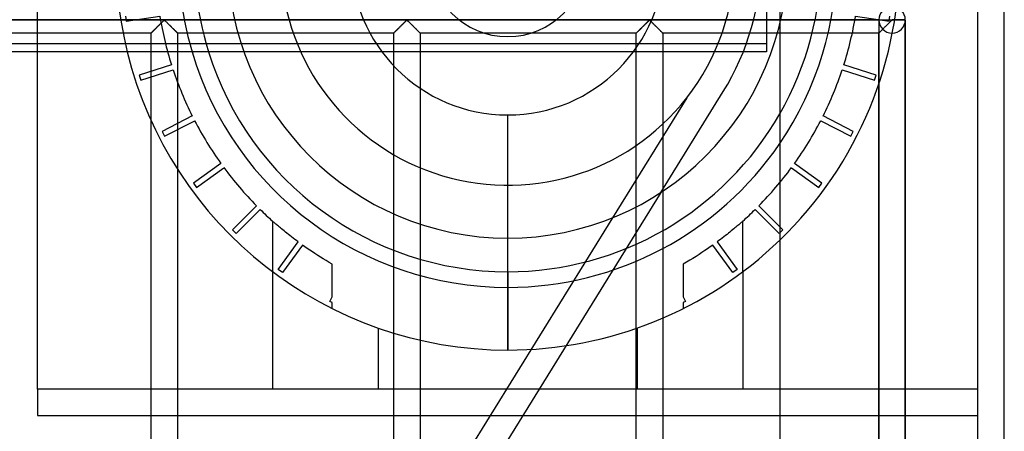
# Model space of a CAD drawing. Header units: millimetres. Extents: x -572 to 572, y -572 to 572.
# Tile 50 of 51: x 386 to 572, y 381 to 459. Entities that reach past the tile are written whole.
import ezdxf

# ---------------------------------------------------------------- set-up
doc = ezdxf.new("R2010")
doc.units = ezdxf.units.MM
doc.layers.add('MAIN-1', color=7, linetype='Continuous')
doc.layers.add('MAIN-2', color=7, linetype='Continuous')

msp = doc.modelspace()

# ---------------------------------------------------------------- linework, layer by layer
at = {"layer": 'MAIN-1'}
for p, q in [((572.5, -572.5), (572.5, 572.5)), ((530, 530), (530, -530)), ((527.5, 482.13), (527.5, 453.33)), ((527.5, 453.33), (-527.5, 453.33)), ((389.42, 389.42), (389.42, 453.33)), ((410.94, 389.42), (410.94, 440.27)), ((415.94, 431.08), (415.94, 389.42)), ((433.94, 411.68), (433.94, 389.42)), ((478.46, 411.68), (478.46, 408.71)), ((522.98, 411.68), (522.98, 389.42)), ((478.46, 408.71), (478.46, 396.84)), ((453.94, 401.01), (453.94, 389.42)), ((502.98, 401.01), (502.98, 389.42)), ((389.42, 389.42), (389.42, 384.42)), ((530, 389.42), (389.42, 389.42)), ((389.42, 384.42), (530, 384.42))]:
    msp.add_line(p, q, dxfattribs=at)
for radius, start, end in [(74.2, 193.8123, 270), (62.33, 196.5121, 270), (59.36, 197.3632, 270), (59.36, 270, 330.2572), (62.33, 270, 325.7832), (74.2, 270, 313.9961)]:
    msp.add_arc((478.46, 471.04), radius, start, end, dxfattribs=at)
at = {"layer": 'MAIN-2'}
for p, q in [((567.5, -567.5), (567.5, 567.5)), ((389.42, 453.33), (389.42, 528.92)), ((-551.25, 459.38), (551.25, 459.38)), ((548.75, 459.38), (-548.75, 459.38)), ((406.08, 460.08), (406.24, 459.1)), ((406.24, 459.1), (412.58, 460.1)), ((406.24, 459.1), (406.24, 459.1)), ((412.78, 458.71), (412.71, 458.65)), ((412.72, 458.65), (412.81, 458.74)), ((412.84, 458.78), (412.78, 458.71)), ((412.81, 458.74), (412.9, 458.83)), ((412.91, 458.84), (412.84, 458.78)), ((412.9, 458.83), (412.99, 458.92)), ((412.97, 458.9), (412.91, 458.84)), ((413.03, 458.96), (412.97, 458.9)), ((412.99, 458.92), (413.07, 459)), ((413.09, 459.02), (413.03, 458.96)), ((413.07, 459), (413.15, 459.08)), ((413.15, 459.08), (413.09, 459.02)), ((413.15, 459.08), (413.23, 459.16)), ((413.2, 459.13), (413.15, 459.08)), ((413.26, 459.18), (413.2, 459.13)), ((413.23, 459.16), (413.3, 459.22)), ((413.31, 459.23), (413.26, 459.18)), ((413.3, 459.22), (413.38, 459.29)), ((413.36, 459.27), (413.31, 459.23)), ((413.44, 459.3), (413.36, 459.27)), ((413.38, 459.29), (413.49, 459.29)), ((413.55, 459.24), (413.44, 459.3)), ((413.49, 459.29), (413.57, 459.22)), ((413.64, 459.16), (413.55, 459.24)), ((413.57, 459.22), (413.65, 459.16)), ((413.74, 459.06), (413.64, 459.16)), ((413.65, 459.16), (413.72, 459.08)), ((413.72, 459.08), (413.8, 459)), ((413.84, 458.96), (413.74, 459.06)), ((413.8, 459), (413.89, 458.92)), ((413.95, 458.86), (413.84, 458.96)), ((413.89, 458.92), (413.98, 458.83)), ((414.06, 458.75), (413.95, 458.86)), ((413.98, 458.83), (414.07, 458.74)), ((414.17, 458.63), (414.06, 458.75)), ((414.07, 458.74), (414.16, 458.65)), ((458.65, 458.65), (458.75, 458.74)), ((458.72, 458.71), (458.65, 458.65)), ((458.78, 458.78), (458.72, 458.71)), ((458.75, 458.74), (458.84, 458.83)), ((458.84, 458.84), (458.78, 458.78)), ((458.84, 458.83), (458.92, 458.92)), ((458.91, 458.9), (458.84, 458.84)), ((458.97, 458.96), (458.91, 458.9)), ((458.92, 458.92), (459.01, 459)), ((459.03, 459.02), (458.97, 458.96)), ((459.01, 459), (459.09, 459.08)), ((459.08, 459.08), (459.03, 459.02)), ((459.14, 459.13), (459.08, 459.08)), ((459.09, 459.08), (459.17, 459.16)), ((459.19, 459.18), (459.14, 459.13)), ((459.17, 459.16), (459.24, 459.22)), ((459.25, 459.23), (459.19, 459.18)), ((459.24, 459.22), (459.32, 459.29)), ((459.3, 459.27), (459.25, 459.23)), ((459.38, 459.3), (459.3, 459.27)), ((459.32, 459.29), (459.43, 459.29)), ((459.49, 459.24), (459.38, 459.3)), ((459.43, 459.29), (459.51, 459.22)), ((459.58, 459.16), (459.49, 459.24)), ((459.51, 459.22), (459.58, 459.16)), ((459.58, 459.16), (459.66, 459.08)), ((459.68, 459.06), (459.58, 459.16)), ((459.66, 459.08), (459.74, 459)), ((459.78, 458.96), (459.68, 459.06)), ((459.74, 459), (459.83, 458.92)), ((459.89, 458.86), (459.78, 458.96)), ((459.83, 458.92), (459.91, 458.83)), ((460, 458.75), (459.89, 458.86)), ((459.91, 458.83), (460, 458.74)), ((460.11, 458.63), (460, 458.75)), ((460, 458.74), (460.1, 458.65)), ((504.59, 458.65), (504.68, 458.74)), ((504.65, 458.71), (504.59, 458.65)), ((504.72, 458.78), (504.65, 458.71)), ((504.68, 458.74), (504.77, 458.83)), ((504.78, 458.84), (504.72, 458.78)), ((504.77, 458.83), (504.86, 458.92)), ((504.84, 458.9), (504.78, 458.84)), ((504.91, 458.96), (504.84, 458.9)), ((504.86, 458.92), (504.95, 459)), ((504.96, 459.02), (504.91, 458.96)), ((504.95, 459), (505.03, 459.08)), ((505.02, 459.08), (504.96, 459.02)), ((505.08, 459.13), (505.02, 459.08)), ((505.03, 459.08), (505.1, 459.16)), ((505.13, 459.18), (505.08, 459.13)), ((505.1, 459.16), (505.18, 459.22)), ((505.18, 459.23), (505.13, 459.18)), ((505.18, 459.22), (505.26, 459.29)), ((505.24, 459.27), (505.18, 459.23)), ((505.31, 459.3), (505.24, 459.27)), ((505.26, 459.29), (505.37, 459.29)), ((505.43, 459.24), (505.31, 459.3)), ((505.37, 459.29), (505.45, 459.22)), ((505.52, 459.16), (505.43, 459.24)), ((505.45, 459.22), (505.52, 459.16)), ((505.52, 459.16), (505.6, 459.08)), ((505.62, 459.06), (505.52, 459.16)), ((505.6, 459.08), (505.68, 459)), ((505.72, 458.96), (505.62, 459.06)), ((505.68, 459), (505.76, 458.92)), ((505.82, 458.86), (505.72, 458.96)), ((505.76, 458.92), (505.85, 458.83)), ((505.94, 458.75), (505.82, 458.86)), ((505.85, 458.83), (505.94, 458.74)), ((506.05, 458.63), (505.94, 458.75)), ((505.94, 458.74), (506.03, 458.65)), ((544.34, 460.1), (550.68, 459.1)), ((548.75, 459.38), (548.75, 459.38)), ((548.75, 459.3), (548.75, 275.7)), ((548.75, 459.3), (548.75, 275.7)), ((550.59, 458.71), (550.52, 458.65)), ((550.66, 458.78), (550.59, 458.71)), ((550.72, 458.84), (550.66, 458.78)), ((550.68, 459.1), (550.84, 460.08)), ((550.68, 459.1), (550.68, 459.1)), ((550.78, 458.9), (550.72, 458.84)), ((550.84, 458.96), (550.78, 458.9)), ((550.9, 459.02), (550.84, 458.96)), ((550.96, 459.08), (550.9, 459.02)), ((551.02, 459.13), (550.96, 459.08)), ((551.07, 459.18), (551.02, 459.13)), ((551.12, 459.23), (551.07, 459.18)), ((551.18, 459.27), (551.12, 459.23)), ((551.25, 459.3), (551.18, 459.27)), ((551.25, 459.38), (551.25, 459.45)), ((551.25, 459.3), (551.25, 459.38)), ((553.75, 459.38), (551.25, 459.38)), ((553.75, 459.3), (551.25, 459.3)), ((553.75, 459.38), (553.75, 459.38)), ((553.75, 459.3), (553.75, 275.7)), ((553.75, 275.7), (553.75, 459.3)), ((553.75, 275.7), (553.75, 459.3)), ((410.94, 456.88), (370, 456.88)), ((410.94, 456.88), (410.96, 456.89)), ((410.94, 456.88), (410.94, 456.88)), ((410.94, 440.27), (410.94, 456.88)), ((410.95, 456.88), (410.94, 456.88)), ((410.94, 456.88), (410.94, 456.88)), ((410.96, 456.9), (410.95, 456.88)), ((410.96, 456.89), (410.98, 456.92)), ((410.97, 456.91), (410.96, 456.9)), ((411, 456.93), (410.97, 456.91)), ((410.98, 456.92), (411.01, 456.95)), ((411.02, 456.96), (411, 456.93)), ((411.01, 456.95), (411.05, 456.99)), ((411.05, 456.98), (411.02, 456.96)), ((411.05, 456.99), (411.1, 457.03)), ((411.08, 457.02), (411.05, 456.98)), ((411.12, 457.05), (411.08, 457.02)), ((411.1, 457.03), (411.15, 457.09)), ((411.16, 457.09), (411.12, 457.05)), ((411.15, 457.09), (411.21, 457.15)), ((411.2, 457.14), (411.16, 457.09)), ((411.25, 457.19), (411.2, 457.14)), ((411.21, 457.15), (411.28, 457.22)), ((411.3, 457.24), (411.25, 457.19)), ((411.28, 457.22), (411.35, 457.29)), ((411.35, 457.29), (411.3, 457.24)), ((411.35, 457.29), (411.43, 457.37)), ((411.41, 457.34), (411.35, 457.29)), ((411.46, 457.4), (411.41, 457.34)), ((411.43, 457.37), (411.51, 457.45)), ((411.52, 457.46), (411.46, 457.4)), ((411.51, 457.45), (411.6, 457.53)), ((411.58, 457.52), (411.52, 457.46)), ((411.64, 457.58), (411.58, 457.52)), ((411.6, 457.53), (411.68, 457.62)), ((411.7, 457.64), (411.64, 457.58)), ((411.68, 457.62), (411.77, 457.71)), ((411.77, 457.7), (411.7, 457.64)), ((411.77, 457.71), (411.86, 457.8)), ((411.83, 457.77), (411.77, 457.7)), ((411.9, 457.83), (411.83, 457.77)), ((411.86, 457.8), (411.95, 457.89)), ((411.96, 457.9), (411.9, 457.83)), ((411.95, 457.89), (412.05, 457.98)), ((412.03, 457.97), (411.96, 457.9)), ((412.1, 458.03), (412.03, 457.97)), ((412.05, 457.98), (412.14, 458.08)), ((412.17, 458.1), (412.1, 458.03)), ((412.14, 458.08), (412.24, 458.18)), ((412.24, 458.17), (412.17, 458.1)), ((412.24, 458.18), (412.34, 458.27)), ((412.31, 458.24), (412.24, 458.17)), ((412.37, 458.31), (412.31, 458.24)), ((412.34, 458.27), (412.43, 458.37)), ((412.44, 458.38), (412.37, 458.31)), ((412.43, 458.37), (412.53, 458.46)), ((412.51, 458.45), (412.44, 458.38)), ((412.58, 458.51), (412.51, 458.45)), ((412.53, 458.46), (412.62, 458.56)), ((412.65, 458.58), (412.58, 458.51)), ((412.62, 458.56), (412.72, 458.65)), ((412.71, 458.65), (412.65, 458.58)), ((414.16, 458.65), (414.25, 458.56)), ((414.29, 458.52), (414.17, 458.63)), ((414.25, 458.56), (414.35, 458.46)), ((414.41, 458.4), (414.29, 458.52)), ((414.35, 458.46), (414.44, 458.37)), ((414.53, 458.28), (414.41, 458.4)), ((414.44, 458.37), (414.54, 458.27)), ((414.65, 458.16), (414.53, 458.28)), ((414.54, 458.27), (414.63, 458.18)), ((414.63, 458.18), (414.73, 458.08)), ((414.77, 458.04), (414.65, 458.16)), ((414.73, 458.08), (414.83, 457.98)), ((414.89, 457.92), (414.77, 458.04)), ((414.83, 457.98), (414.92, 457.89)), ((415, 457.81), (414.89, 457.92)), ((414.92, 457.89), (415.02, 457.8)), ((415.12, 457.7), (415, 457.81)), ((415.02, 457.8), (415.11, 457.71)), ((415.11, 457.71), (415.19, 457.62)), ((415.22, 457.59), (415.12, 457.7)), ((415.19, 457.62), (415.28, 457.53)), ((415.33, 457.48), (415.22, 457.59)), ((415.28, 457.53), (415.36, 457.45)), ((415.43, 457.38), (415.33, 457.48)), ((415.36, 457.45), (415.44, 457.37)), ((415.53, 457.28), (415.43, 457.38)), ((415.44, 457.37), (415.52, 457.29)), ((415.52, 457.29), (415.6, 457.22)), ((415.62, 457.19), (415.53, 457.28)), ((415.6, 457.22), (415.66, 457.15)), ((415.7, 457.11), (415.62, 457.19)), ((415.66, 457.15), (415.72, 457.09)), ((415.77, 457.04), (415.7, 457.11)), ((415.72, 457.09), (415.78, 457.03)), ((415.83, 456.98), (415.77, 457.04)), ((415.78, 457.03), (415.83, 456.99)), ((415.83, 456.99), (415.87, 456.95)), ((415.87, 456.94), (415.83, 456.98)), ((415.87, 456.95), (415.9, 456.92)), ((415.91, 456.9), (415.87, 456.94)), ((415.9, 456.92), (415.92, 456.89)), ((415.93, 456.88), (415.91, 456.9)), ((415.92, 456.89), (415.93, 456.88)), ((415.93, 456.88), (415.94, 456.88)), ((415.94, 456.88), (415.93, 456.88)), ((415.94, 456.88), (415.94, 431.08)), ((456.88, 456.88), (415.94, 456.88)), ((456.88, 456.88), (456.89, 456.89)), ((456.88, 456.88), (456.88, 456.88)), ((456.88, 278.12), (456.88, 456.88)), ((456.89, 456.88), (456.88, 456.88)), ((456.88, 456.88), (456.88, 456.88)), ((456.89, 456.89), (456.92, 456.92)), ((456.9, 456.9), (456.89, 456.88)), ((456.91, 456.91), (456.9, 456.9)), ((456.93, 456.93), (456.91, 456.91)), ((456.92, 456.92), (456.95, 456.95)), ((456.96, 456.96), (456.93, 456.93)), ((456.95, 456.95), (456.99, 456.99)), ((456.99, 456.98), (456.96, 456.96)), ((456.99, 456.99), (457.03, 457.03)), ((457.02, 457.02), (456.99, 456.98)), ((457.06, 457.05), (457.02, 457.02)), ((457.03, 457.03), (457.09, 457.09)), ((457.1, 457.09), (457.06, 457.05)), ((457.09, 457.09), (457.15, 457.15)), ((457.14, 457.14), (457.1, 457.09)), ((457.19, 457.19), (457.14, 457.14)), ((457.15, 457.15), (457.22, 457.22)), ((457.24, 457.24), (457.19, 457.19)), ((457.22, 457.22), (457.29, 457.29)), ((457.29, 457.29), (457.24, 457.24)), ((457.29, 457.29), (457.37, 457.37)), ((457.34, 457.34), (457.29, 457.29)), ((457.4, 457.4), (457.34, 457.34)), ((457.37, 457.37), (457.45, 457.45)), ((457.46, 457.46), (457.4, 457.4)), ((457.45, 457.45), (457.53, 457.53)), ((457.52, 457.52), (457.46, 457.46)), ((457.58, 457.58), (457.52, 457.52)), ((457.53, 457.53), (457.62, 457.62)), ((457.64, 457.64), (457.58, 457.58)), ((457.62, 457.62), (457.71, 457.71)), ((457.7, 457.7), (457.64, 457.64)), ((457.77, 457.77), (457.7, 457.7)), ((457.71, 457.71), (457.8, 457.8)), ((457.83, 457.83), (457.77, 457.77)), ((457.8, 457.8), (457.89, 457.89)), ((457.9, 457.9), (457.83, 457.83)), ((457.89, 457.89), (457.99, 457.98)), ((457.97, 457.97), (457.9, 457.9)), ((458.04, 458.03), (457.97, 457.97)), ((457.99, 457.98), (458.08, 458.08)), ((458.1, 458.1), (458.04, 458.03)), ((458.08, 458.08), (458.18, 458.18)), ((458.17, 458.17), (458.1, 458.1)), ((458.24, 458.24), (458.17, 458.17)), ((458.18, 458.18), (458.27, 458.27)), ((458.31, 458.31), (458.24, 458.24)), ((458.27, 458.27), (458.37, 458.37)), ((458.38, 458.38), (458.31, 458.31)), ((458.37, 458.37), (458.47, 458.46)), ((458.45, 458.45), (458.38, 458.38)), ((458.52, 458.51), (458.45, 458.45)), ((458.47, 458.46), (458.56, 458.56)), ((458.58, 458.58), (458.52, 458.51)), ((458.56, 458.56), (458.65, 458.65)), ((458.65, 458.65), (458.58, 458.58)), ((460.1, 458.65), (460.19, 458.56)), ((460.23, 458.52), (460.11, 458.63)), ((460.19, 458.56), (460.28, 458.46)), ((460.35, 458.4), (460.23, 458.52)), ((460.28, 458.46), (460.38, 458.37)), ((460.47, 458.28), (460.35, 458.4)), ((460.38, 458.37), (460.48, 458.27)), ((460.59, 458.16), (460.47, 458.28)), ((460.48, 458.27), (460.57, 458.18)), ((460.57, 458.18), (460.67, 458.08)), ((460.71, 458.04), (460.59, 458.16)), ((460.67, 458.08), (460.76, 457.98)), ((460.82, 457.92), (460.71, 458.04)), ((460.76, 457.98), (460.86, 457.89)), ((460.94, 457.81), (460.82, 457.92)), ((460.86, 457.89), (460.95, 457.8)), ((461.05, 457.7), (460.94, 457.81)), ((460.95, 457.8), (461.04, 457.71)), ((461.04, 457.71), (461.13, 457.62)), ((461.16, 457.59), (461.05, 457.7)), ((461.13, 457.62), (461.22, 457.53)), ((461.27, 457.48), (461.16, 457.59)), ((461.22, 457.53), (461.3, 457.45)), ((461.37, 457.38), (461.27, 457.48)), ((461.3, 457.45), (461.38, 457.37)), ((461.47, 457.28), (461.37, 457.38)), ((461.38, 457.37), (461.46, 457.29)), ((461.46, 457.29), (461.53, 457.22)), ((461.55, 457.19), (461.47, 457.28)), ((461.53, 457.22), (461.6, 457.15)), ((461.64, 457.11), (461.55, 457.19)), ((461.6, 457.15), (461.66, 457.09)), ((461.71, 457.04), (461.64, 457.11)), ((461.66, 457.09), (461.72, 457.03)), ((461.77, 456.98), (461.71, 457.04)), ((461.72, 457.03), (461.76, 456.99)), ((461.76, 456.99), (461.8, 456.95)), ((461.81, 456.94), (461.77, 456.98)), ((461.8, 456.95), (461.83, 456.92)), ((461.85, 456.9), (461.81, 456.94)), ((461.83, 456.92), (461.86, 456.89)), ((461.87, 456.88), (461.85, 456.9)), ((461.86, 456.89), (461.87, 456.88)), ((461.87, 456.88), (461.87, 278.12)), ((461.87, 456.88), (461.87, 456.88)), ((461.87, 456.88), (461.87, 456.88)), ((502.81, 456.88), (461.87, 456.88)), ((502.81, 456.88), (502.82, 456.88)), ((502.81, 278.12), (502.81, 456.88)), ((502.82, 456.88), (502.81, 456.88)), ((502.83, 456.9), (502.82, 456.88)), ((502.82, 456.88), (502.83, 456.89)), ((502.82, 456.88), (502.82, 456.88)), ((502.83, 456.89), (502.85, 456.92)), ((502.85, 456.91), (502.83, 456.9)), ((502.85, 456.92), (502.88, 456.95)), ((502.87, 456.93), (502.85, 456.91)), ((502.89, 456.96), (502.87, 456.93)), ((502.88, 456.95), (502.92, 456.99)), ((502.92, 456.98), (502.89, 456.96)), ((502.92, 456.99), (502.97, 457.03)), ((502.96, 457.02), (502.92, 456.98)), ((502.99, 457.05), (502.96, 457.02)), ((502.97, 457.03), (503.03, 457.09)), ((503.03, 457.09), (502.99, 457.05)), ((503.03, 457.09), (503.09, 457.15)), ((503.08, 457.14), (503.03, 457.09)), ((503.12, 457.19), (503.08, 457.14)), ((503.09, 457.15), (503.15, 457.22)), ((503.17, 457.24), (503.12, 457.19)), ((503.15, 457.22), (503.23, 457.29)), ((503.23, 457.29), (503.17, 457.24)), ((503.23, 457.29), (503.31, 457.37)), ((503.28, 457.34), (503.23, 457.29)), ((503.34, 457.4), (503.28, 457.34)), ((503.31, 457.37), (503.39, 457.45)), ((503.4, 457.46), (503.34, 457.4)), ((503.39, 457.45), (503.47, 457.53)), ((503.46, 457.52), (503.4, 457.46)), ((503.52, 457.58), (503.46, 457.52)), ((503.47, 457.53), (503.56, 457.62)), ((503.58, 457.64), (503.52, 457.58)), ((503.56, 457.62), (503.64, 457.71)), ((503.64, 457.7), (503.58, 457.64)), ((503.64, 457.71), (503.73, 457.8)), ((503.71, 457.77), (503.64, 457.7)), ((503.77, 457.83), (503.71, 457.77)), ((503.73, 457.8), (503.83, 457.89)), ((503.84, 457.9), (503.77, 457.83)), ((503.83, 457.89), (503.92, 457.98)), ((503.91, 457.97), (503.84, 457.9)), ((503.97, 458.03), (503.91, 457.97)), ((503.92, 457.98), (504.02, 458.08)), ((504.04, 458.1), (503.97, 458.03)), ((504.02, 458.08), (504.12, 458.18)), ((504.11, 458.17), (504.04, 458.1)), ((504.18, 458.24), (504.11, 458.17)), ((504.12, 458.18), (504.21, 458.27)), ((504.25, 458.31), (504.18, 458.24)), ((504.21, 458.27), (504.31, 458.37)), ((504.32, 458.38), (504.25, 458.31)), ((504.31, 458.37), (504.4, 458.46)), ((504.39, 458.45), (504.32, 458.38)), ((504.45, 458.51), (504.39, 458.45)), ((504.4, 458.46), (504.5, 458.56)), ((504.52, 458.58), (504.45, 458.51)), ((504.5, 458.56), (504.59, 458.65)), ((504.59, 458.65), (504.52, 458.58)), ((506.03, 458.65), (506.13, 458.56)), ((506.17, 458.52), (506.05, 458.63)), ((506.13, 458.56), (506.22, 458.46)), ((506.28, 458.4), (506.17, 458.52)), ((506.22, 458.46), (506.32, 458.37)), ((506.4, 458.28), (506.28, 458.4)), ((506.32, 458.37), (506.41, 458.27)), ((506.52, 458.16), (506.4, 458.28)), ((506.41, 458.27), (506.51, 458.18)), ((506.51, 458.18), (506.61, 458.08)), ((506.64, 458.04), (506.52, 458.16)), ((506.61, 458.08), (506.7, 457.98)), ((506.76, 457.92), (506.64, 458.04)), ((506.7, 457.98), (506.8, 457.89)), ((506.88, 457.81), (506.76, 457.92)), ((506.8, 457.89), (506.89, 457.8)), ((506.99, 457.7), (506.88, 457.81)), ((506.89, 457.8), (506.98, 457.71)), ((506.98, 457.71), (507.07, 457.62)), ((507.1, 457.59), (506.99, 457.7)), ((507.07, 457.62), (507.15, 457.53)), ((507.2, 457.48), (507.1, 457.59)), ((507.15, 457.53), (507.24, 457.45)), ((507.31, 457.38), (507.2, 457.48)), ((507.24, 457.45), (507.32, 457.37)), ((507.4, 457.28), (507.31, 457.38)), ((507.32, 457.37), (507.4, 457.29)), ((507.4, 457.29), (507.47, 457.22)), ((507.49, 457.19), (507.4, 457.28)), ((507.47, 457.22), (507.54, 457.15)), ((507.57, 457.11), (507.49, 457.19)), ((507.54, 457.15), (507.6, 457.09)), ((507.64, 457.04), (507.57, 457.11)), ((507.6, 457.09), (507.65, 457.03)), ((507.7, 456.98), (507.64, 457.04)), ((507.65, 457.03), (507.7, 456.99)), ((507.7, 456.99), (507.74, 456.95)), ((507.75, 456.94), (507.7, 456.98)), ((507.74, 456.95), (507.77, 456.92)), ((507.78, 456.9), (507.75, 456.94)), ((507.77, 456.92), (507.79, 456.89)), ((507.8, 456.88), (507.78, 456.9)), ((507.79, 456.89), (507.81, 456.88)), ((507.81, 456.88), (507.8, 456.88)), ((507.81, 456.88), (507.81, 278.12)), ((507.81, 456.88), (507.81, 456.88)), ((548.75, 456.88), (507.81, 456.88)), ((548.75, 456.88), (548.75, 456.88)), ((548.75, 456.88), (548.76, 456.88)), ((548.75, 278.12), (548.75, 456.88)), ((548.76, 456.88), (548.75, 456.88)), ((548.75, 456.88), (548.75, 456.88)), ((548.76, 456.88), (548.77, 456.9)), ((548.77, 456.9), (548.76, 456.88)), ((548.77, 456.9), (548.79, 456.91)), ((548.79, 456.91), (548.77, 456.9)), ((548.79, 456.91), (548.81, 456.93)), ((548.81, 456.93), (548.79, 456.91)), ((548.81, 456.93), (548.84, 456.96)), ((548.83, 456.96), (548.81, 456.93)), ((548.86, 456.98), (548.83, 456.96)), ((548.84, 456.96), (548.87, 456.99)), ((548.89, 457.02), (548.86, 456.98)), ((548.87, 456.99), (548.9, 457.02)), ((548.93, 457.05), (548.89, 457.02)), ((548.9, 457.02), (548.94, 457.06)), ((548.97, 457.09), (548.93, 457.05)), ((548.94, 457.06), (548.98, 457.11)), ((549.01, 457.14), (548.97, 457.09)), ((548.98, 457.11), (549.03, 457.15)), ((549.06, 457.19), (549.01, 457.14)), ((549.03, 457.15), (549.08, 457.2)), ((549.11, 457.24), (549.06, 457.19)), ((549.08, 457.2), (549.13, 457.25)), ((549.16, 457.29), (549.11, 457.24)), ((549.13, 457.25), (549.18, 457.31)), ((549.22, 457.34), (549.16, 457.29)), ((549.18, 457.31), (549.24, 457.36)), ((549.28, 457.4), (549.22, 457.34)), ((549.24, 457.36), (549.3, 457.42)), ((549.33, 457.46), (549.28, 457.4)), ((549.3, 457.42), (549.36, 457.48)), ((549.39, 457.52), (549.33, 457.46)), ((549.36, 457.48), (549.42, 457.54)), ((549.45, 457.58), (549.39, 457.52)), ((549.42, 457.54), (549.48, 457.61)), ((549.52, 457.64), (549.45, 457.58)), ((549.58, 457.7), (549.52, 457.64)), ((549.64, 457.77), (549.58, 457.7)), ((549.71, 457.83), (549.64, 457.77)), ((549.78, 457.9), (549.71, 457.83)), ((549.84, 457.97), (549.78, 457.9)), ((549.91, 458.03), (549.84, 457.97)), ((549.98, 458.1), (549.91, 458.03)), ((550.05, 458.17), (549.98, 458.1)), ((550.12, 458.24), (550.05, 458.17)), ((550.19, 458.31), (550.12, 458.24)), ((550.26, 458.38), (550.19, 458.31)), ((550.32, 458.45), (550.26, 458.38)), ((550.39, 458.51), (550.32, 458.45)), ((550.46, 458.58), (550.39, 458.51)), ((550.52, 458.65), (550.46, 458.58)), ((-527.5, 454.87), (527.5, 454.87)), ((414.8, 450.88), (408.69, 448.9)), ((409, 447.94), (415.1, 449.93)), ((414.8, 450.88), (414.8, 450.88)), ((415.1, 449.93), (415.1, 449.93)), ((541.82, 449.93), (547.92, 447.94)), ((541.82, 449.93), (541.82, 449.93)), ((548.23, 448.9), (542.12, 450.88)), ((542.12, 450.88), (542.12, 450.88)), ((408.69, 448.9), (409, 447.94)), ((408.69, 448.9), (408.69, 448.9)), ((409, 447.94), (409, 447.94)), ((547.92, 447.94), (548.23, 448.9)), ((547.92, 447.94), (547.92, 447.94)), ((548.23, 448.9), (548.23, 448.9)), ((507.45, 426.67), (519.28, 445.78)), ((519.28, 445.78), (519.28, 445.78)), ((512.38, 444.61), (498.33, 421.9)), ((512.38, 444.61), (512.38, 444.61)), ((418.73, 441.17), (413.01, 438.25)), ((413.47, 437.36), (419.19, 440.28)), ((418.73, 441.17), (418.73, 441.17)), ((419.19, 440.28), (419.19, 440.28)), ((478.46, 396.84), (478.46, 441.36)), ((537.73, 440.28), (543.45, 437.36)), ((537.73, 440.28), (537.73, 440.28)), ((543.91, 438.25), (538.19, 441.17)), ((538.19, 441.17), (538.19, 441.17)), ((413.01, 438.25), (413.47, 437.36)), ((413.01, 438.25), (413.01, 438.25)), ((543.45, 437.36), (543.91, 438.25)), ((543.91, 438.25), (543.91, 438.25)), ((413.47, 437.36), (413.47, 437.36)), ((543.45, 437.36), (543.45, 437.36)), ((424.14, 432.19), (418.95, 428.42)), ((419.53, 427.61), (424.73, 431.38)), ((424.14, 432.19), (424.14, 432.19)), ((424.73, 431.38), (424.73, 431.38)), ((532.19, 431.38), (537.39, 427.61)), ((532.19, 431.38), (532.19, 431.38)), ((537.97, 428.42), (532.78, 432.19)), ((532.78, 432.19), (532.78, 432.19)), ((418.95, 428.42), (419.53, 427.61)), ((418.95, 428.42), (418.95, 428.42)), ((419.53, 427.61), (419.53, 427.61)), ((537.39, 427.61), (537.97, 428.42)), ((537.39, 427.61), (537.39, 427.61)), ((537.97, 428.42), (537.97, 428.42)), ((507.45, 426.67), (430.24, 301.9)), ((507.45, 426.67), (507.45, 426.67)), ((430.89, 424.17), (426.35, 419.63)), ((427.05, 418.93), (431.59, 423.47)), ((430.89, 424.17), (430.89, 424.17)), ((431.59, 423.47), (431.59, 423.47)), ((525.33, 423.47), (529.87, 418.93)), ((525.33, 423.47), (525.33, 423.47)), ((530.57, 419.63), (526.03, 424.17)), ((526.03, 424.17), (526.03, 424.17)), ((498.33, 421.9), (236.66, -0.96)), ((498.33, 421.9), (498.33, 421.9)), ((426.35, 419.63), (427.05, 418.93)), ((426.35, 419.63), (426.35, 419.63)), ((433.95, 421.26), (433.94, 421.27)), ((433.94, 421.27), (433.94, 411.68)), ((433.94, 421.27), (433.94, 421.27)), ((433.97, 421.24), (433.95, 421.26)), ((434.01, 421.2), (433.97, 421.24)), ((434.06, 421.15), (434.01, 421.2)), ((434.13, 421.09), (434.06, 421.15)), ((434.22, 421.02), (434.13, 421.09)), ((434.32, 420.93), (434.22, 421.02)), ((434.44, 420.82), (434.32, 420.93)), ((434.57, 420.71), (434.44, 420.82)), ((434.72, 420.58), (434.57, 420.71)), ((434.88, 420.44), (434.72, 420.58)), ((435.05, 420.29), (434.88, 420.44)), ((435.24, 420.13), (435.05, 420.29)), ((435.45, 419.96), (435.24, 420.13)), ((435.66, 419.78), (435.45, 419.96)), ((435.89, 419.59), (435.66, 419.78)), ((436.13, 419.39), (435.89, 419.59)), ((521.03, 419.59), (520.79, 419.39)), ((521.26, 419.78), (521.03, 419.59)), ((521.47, 419.96), (521.26, 419.78)), ((521.68, 420.13), (521.47, 419.96)), ((521.87, 420.29), (521.68, 420.13)), ((522.04, 420.44), (521.87, 420.29)), ((522.2, 420.58), (522.04, 420.44)), ((522.35, 420.71), (522.2, 420.58)), ((522.48, 420.82), (522.35, 420.71)), ((522.6, 420.93), (522.48, 420.82)), ((522.7, 421.02), (522.6, 420.93)), ((522.79, 421.09), (522.7, 421.02)), ((522.86, 421.15), (522.79, 421.09)), ((522.91, 421.2), (522.86, 421.15)), ((522.95, 421.24), (522.91, 421.2)), ((522.97, 421.26), (522.95, 421.24)), ((522.98, 421.27), (522.97, 421.26)), ((522.98, 421.27), (522.98, 421.27)), ((522.98, 411.68), (522.98, 421.27)), ((529.87, 418.93), (530.57, 419.63)), ((530.57, 419.63), (530.57, 419.63)), ((427.05, 418.93), (427.05, 418.93)), ((436.39, 419.18), (436.13, 419.39)), ((436.66, 418.96), (436.39, 419.18)), ((436.93, 418.74), (436.66, 418.96)), ((437.22, 418.51), (436.93, 418.74)), ((437.52, 418.28), (437.22, 418.51)), ((437.83, 418.04), (437.52, 418.28)), ((438.15, 417.8), (437.83, 418.04)), ((438.47, 417.56), (438.15, 417.8)), ((518.77, 417.8), (518.45, 417.56)), ((519.09, 418.04), (518.77, 417.8)), ((519.4, 418.28), (519.09, 418.04)), ((519.7, 418.51), (519.4, 418.28)), ((519.99, 418.74), (519.7, 418.51)), ((520.26, 418.96), (519.99, 418.74)), ((520.53, 419.18), (520.26, 418.96)), ((520.79, 419.39), (520.53, 419.18)), ((529.87, 418.93), (529.87, 418.93)), ((435.03, 412.11), (438.8, 417.31)), ((439.61, 416.72), (435.84, 411.53)), ((438.8, 417.31), (438.47, 417.56)), ((438.8, 417.31), (438.8, 417.31)), ((440.05, 416.41), (439.61, 416.72)), ((439.61, 416.72), (439.61, 416.72)), ((440.51, 416.09), (440.05, 416.41)), ((440.98, 415.77), (440.51, 416.09)), ((516.32, 416.03), (515.79, 415.67)), ((516.82, 416.38), (516.32, 416.03)), ((517.31, 416.72), (516.82, 416.38)), ((521.08, 411.53), (517.31, 416.72)), ((517.31, 416.72), (517.31, 416.72)), ((518.45, 417.56), (518.12, 417.31)), ((518.12, 417.31), (521.89, 412.11)), ((518.12, 417.31), (518.12, 417.31)), ((441.47, 415.44), (440.98, 415.77)), ((441.97, 415.11), (441.47, 415.44)), ((442.49, 414.78), (441.97, 415.11)), ((443.01, 414.44), (442.49, 414.78)), ((443.55, 414.11), (443.01, 414.44)), ((444.1, 413.78), (443.55, 414.11)), ((513.53, 414.21), (512.93, 413.85)), ((514.12, 414.58), (513.53, 414.21)), ((514.69, 414.94), (514.12, 414.58)), ((515.25, 415.31), (514.69, 414.94)), ((515.79, 415.67), (515.25, 415.31)), ((435.84, 411.53), (435.03, 412.11)), ((435.03, 412.11), (435.03, 412.11)), ((444.66, 413.45), (444.1, 413.78)), ((445.22, 413.12), (444.66, 413.45)), ((445.22, 406.91), (445.22, 413.12)), ((512.32, 413.48), (511.7, 413.12)), ((511.7, 413.12), (511.7, 406.91)), ((512.93, 413.85), (512.32, 413.48)), ((521.89, 412.11), (521.08, 411.53)), ((521.89, 412.11), (521.89, 412.11)), ((433.94, 411.68), (433.94, 411.68)), ((435.84, 411.53), (435.84, 411.53)), ((521.08, 411.53), (521.08, 411.53)), ((522.98, 411.68), (522.98, 411.68)), ((444.78, 406.05), (445.22, 406.91)), ((511.7, 406.91), (512.14, 406.05)), ((445.22, 405.82), (444.78, 406.05)), ((444.78, 406.05), (444.78, 406.05)), ((445.22, 404.7), (445.22, 405.82)), ((512.14, 406.05), (511.7, 405.82)), ((511.7, 405.82), (511.7, 404.7)), ((512.14, 406.05), (512.14, 406.05)), ((453.94, 401.01), (453.94, 389.42)), ((502.98, 401.01), (502.98, 389.42)), ((478.46, 396.84), (478.46, 396.84)), ((478.46, 396.84), (478.46, 396.84)), ((389.42, 389.42), (389.42, 389.42)), ((389.42, 389.42), (389.42, 389.42)), ((389.42, 389.42), (389.42, 389.42)), ((410.94, 278.12), (410.94, 389.42)), ((415.94, 389.42), (415.94, 278.12)), ((433.94, 389.42), (433.94, 389.42)), ((522.98, 389.42), (522.98, 389.42)), ((567.5, 389.42), (530, 389.42)), ((567.5, 389.42), (567.5, 389.42)), ((389.42, 384.42), (389.42, 384.42)), ((389.42, 384.42), (389.42, 384.42)), ((530, 384.42), (567.5, 384.42)), ((567.5, 384.42), (567.5, 384.42)), ((567.5, 384.42), (567.5, 384.42))]:
    msp.add_line(p, q, dxfattribs=at)
for centre, radius, start, end in [((478.46, 471.04), 74.2, 128.7311, 193.8123), ((478.46, 471.04), 62.33, 111.7701, 196.5121), ((478.46, 471.04), 59.36, 102.8093, 197.3632), ((478.46, 471.04), 74.2, 313.9961, 48.0793), ((478.46, 471.04), 62.33, 325.7832, 34.2168), ((478.46, 471.04), 29.68, 90, 270), ((478.46, 471.04), 29.68, 270, 90), ((478.46, 471.04), 59.36, 330.2572, 29.7428), ((478.46, 471.04), 53, 180, 0), ((478.46, 471.04), 43, 180, 322.0694), ((478.46, 471.04), 14.84, 180, 0), ((478.46, 471.04), 43, 322.0694, 0), ((478.46, 471.04), 48, 328.2507, 0), ((551.25, 459.38), 2.5, 0, 180), ((478.46, 471.04), 66.78, 189.429, 197.571), ((478.46, 471.04), 66.78, 342.429, 350.571), ((551.25, 459.38), 2.5, 180, 0), ((478.46, 471.04), 66.78, 198.429, 206.571), ((478.46, 471.04), 66.78, 333.429, 341.571), ((478.46, 471.04), 66.78, 207.429, 215.571), ((478.46, 471.04), 66.78, 324.429, 332.571), ((478.46, 471.04), 66.78, 216.429, 224.571), ((478.46, 471.04), 66.78, 315.429, 323.571), ((478.46, 471.04), 66.78, 225.429, 228.1897), ((478.46, 471.04), 66.78, 311.8103, 314.571)]:
    msp.add_arc(centre, radius, start, end, dxfattribs=at)

doc.saveas('drawing.dxf')
